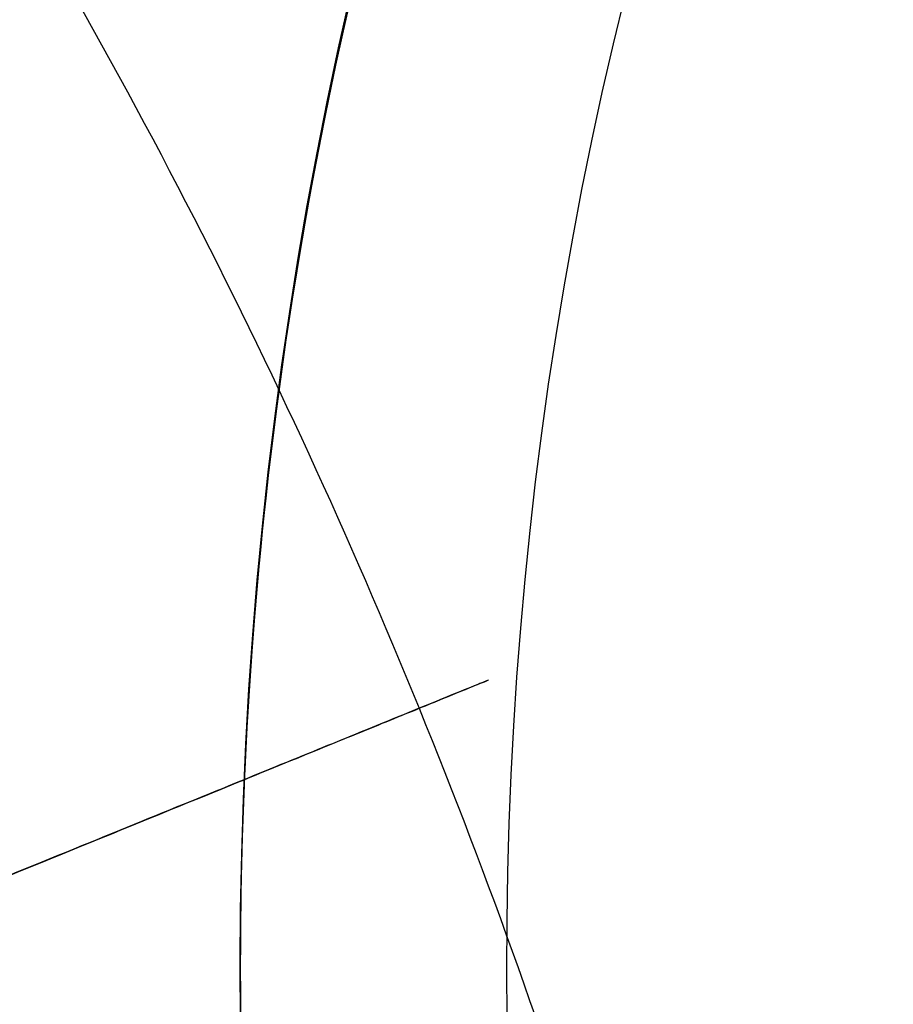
# Model space of a CAD drawing. Header units: millimetres. Extents: x -1033 to -333, y -38 to 662.
# Tile 128 of 256: x -767 to -751, y 311 to 329. Entities that reach past the tile are written whole.
import ezdxf

# ---------------------------------------------------------------- set-up
doc = ezdxf.new("R2010")
doc.units = ezdxf.units.MM
doc.header["$MEASUREMENT"] = 0
doc.layers.add('Výchozí', color=7, linetype='Continuous', true_color=0x000000)

msp = doc.modelspace()

# ---------------------------------------------------------------- linework, layer by layer
at = {"layer": 'Výchozí', "color": 9, "true_color": 0xbfbfbf}
msp.add_line((-762.9048491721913, 311.716902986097, -1697.40049119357), (-762.9048491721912, 311.716902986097, -1552.52892021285), dxfattribs=at)
for centre, radius in [((-682.625591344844, 311.716902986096, -122.4954314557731), 350), ((-682.650261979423, 311.689210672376, -97.49543145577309), 302), ((-682.650261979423, 311.689210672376, -97.49543145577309), 301), ((-682.625591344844, 311.7169029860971, -1624.964705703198), 80.27925782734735)]:
    msp.add_circle(centre, radius, dxfattribs=at)
for centre, radius, start, end in [((-682.625591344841, 311.716902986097, -122.995431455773), 350, 287.2155014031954, 107.2155014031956), ((-682.6255913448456, 311.7169029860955, -121.995431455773), 350.0000000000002, 287.2155014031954, 107.2155014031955), ((-682.625591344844, 311.7169029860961, -121.995431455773), 350.0000000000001, 107.2155014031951, 270), ((-682.6255913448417, 311.7169029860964, -122.9954314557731), 350.0000000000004, 107.2155014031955, 269.9999999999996), ((-682.6502619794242, 311.6892106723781, -118.995431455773), 300.0000000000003, 288.1558785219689, 106.2586172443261), ((-682.650261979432, 311.6892106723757, -121.995431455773), 300.0000000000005, 288.1558785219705, 106.2586172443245), ((-682.650261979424, 311.689210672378, -120.4954314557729), 300.0000000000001, 288.1558785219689, 106.2586172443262), ((-682.6502619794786, 311.6892106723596, -75.99543145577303), 299.8888683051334, 288.1688009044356, 106.2456948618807), ((-682.6502619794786, 311.6892106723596, -72.99543145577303), 299.8888683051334, 288.1688009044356, 106.2456948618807), ((-682.650261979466, 311.689210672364, -74.49543145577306), 299.888868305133, 288.168800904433, 106.2456948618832), ((-682.6502619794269, 311.6892106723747, -121.995431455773), 301.9999999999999, 106.3172077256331, 286.3172077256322), ((-682.6502619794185, 311.6892106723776, -72.99543145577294), 302.0000000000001, 108.885302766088, 286.9817009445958), ((-682.6502619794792, 311.6892106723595, -75.99543145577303), 300, 108.1558785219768, 286.2586172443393), ((-682.6502619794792, 311.6892106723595, -72.99543145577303), 300, 108.1558785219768, 286.2586172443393), ((-682.650261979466, 311.689210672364, -74.49543145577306), 299.9999999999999, 108.1558785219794, 286.2586172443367), ((-682.6502619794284, 311.6892106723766, -118.995431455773), 299.8888683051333, 108.1688009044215, 286.2456948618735), ((-682.6502619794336, 311.6892106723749, -121.995431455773), 299.888868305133, 108.1688009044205, 286.2456948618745), ((-682.650261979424, 311.689210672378, -120.495431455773), 299.888868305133, 108.1688009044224, 286.2456948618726), ((-682.6502619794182, 311.6892106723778, -72.99543145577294), 301.0000000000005, 108.885302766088, 286.9817009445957), ((-682.6502619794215, 311.6892106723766, -121.995431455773), 301.0000000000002, 108.8853027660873, 288.8853027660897), ((-682.6255913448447, 311.7169029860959, -1697.40049119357), 80.27925782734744, 152.3020521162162, 332.3020521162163), ((-682.625591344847, 311.7169029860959, -1552.528920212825), 80.27925782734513, 152.3020521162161, 242.3020521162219), ((-682.6255913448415, 311.7169029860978, -1547.52892021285), 75.27925782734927, 152.302052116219, 242.3020521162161)]:
    msp.add_arc(centre, radius, start, end, dxfattribs=at)
for points, weights, knots in [([(-974.48199229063, 228.897303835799, -717.494280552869), (-930.672578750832, 121.434805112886, -717.494280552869), (-823.210080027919, 165.244218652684, -717.494280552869), (-715.747581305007, 209.053632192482, -717.494280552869), (-759.556994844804, 316.516130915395, -717.494280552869), (-803.3664083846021, 423.978629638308, -717.494280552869), (-910.828907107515, 380.16921609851, -717.494280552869), (-1018.29140583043, 336.359802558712, -717.494280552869), (-974.48199229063, 228.897303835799, -717.494280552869)], [1, 0.707106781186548, 1, 0.707106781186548, 1, 0.707106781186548, 1, 0.707106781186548, 1], [0, 0, 0, 250.2386541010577, 250.2386541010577, 500.4773082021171, 500.4773082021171, 750.7159623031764, 750.7159623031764, 1000.954616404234, 1000.954616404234, 1000.954616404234]), ([(-789.24784990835, 304.412011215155, -817.73534016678), (-751.158140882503, 319.940105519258, -775.643872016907), (-759.556994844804, 316.516130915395, -717.494280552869), (-767.955848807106, 313.092156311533, -659.34468908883), (-816.106434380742, 293.462527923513, -631.779527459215)], [1, 0.894131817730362, 1, 0.894131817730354, 1], [0, 0, 0, 134.7152260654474, 134.7152260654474, 269.4304521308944, 269.4304521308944, 269.4304521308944])]:
    msp.add_rational_spline(points, weights, degree=2, knots=knots, dxfattribs=at)

doc.saveas('drawing.dxf')
